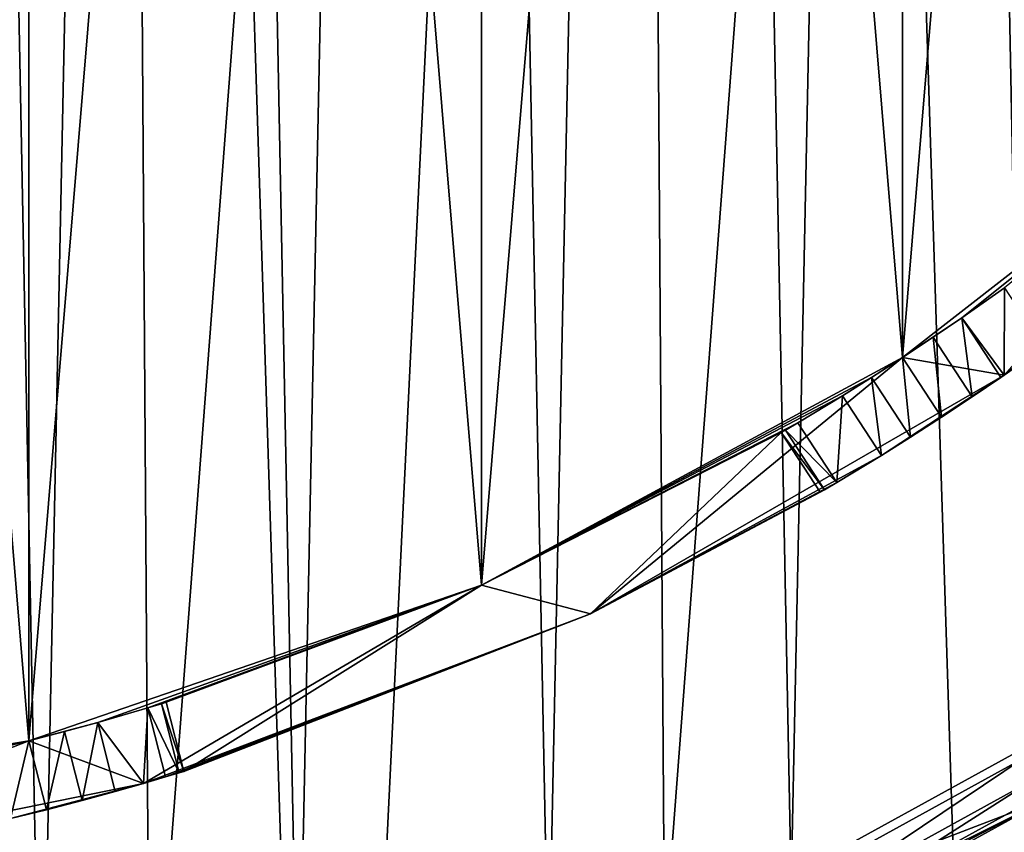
# Model space of a CAD drawing. Extents: x 35 to 217, y -91 to 91.
# Tile 23 of 43: x 141 to 161, y -61 to -44. Entities that reach past the tile are written whole.
import ezdxf

# ---------------------------------------------------------------- set-up
doc = ezdxf.new("R2010")
doc.units = 0
doc.header["$LTSCALE"] = 25.4
doc.layers.get('0').update_dxf_attribs({"color": 13, "linetype": 'CONTINUOUS'})

# ---------------------------------------------------------------- blocks, each defined once
blk = doc.blocks.new('CANOPY-A-MINI-10017-10018_')
at = {"color": 250}
mesh = blk.add_polyface(dxfattribs=at)
corners = [(36.159, -17.561, 1), (35.219, 11.779, 1), (34.504, -2.929, 1), (38.283, 26.182, 1), (40.139, -31.739, 1), (43.619, 39.907, 1), (46.341, -45.094, 1), (51.086, 52.598, 1), (54.606, -57.281, 1), (60.493, 63.927, 1), (64.718, -67.985, 1), (71.596, 73.6, 1), (76.417, -76.928, 1), (84.106, 81.368, 1), (89.399, -83.879, 1), (97.7, 87.027, 1), (103.327, -88.657, 1), (112.026, 90.433, 1), (117.842, -91.139, 1), (126.713, 91.497, 1), (132.567, -91.261, 1), (141.381, 90.191, 1), (147.121, -89.019, 1), (155.648, 86.549, 1), (161.126, -84.471, 1), (169.147, 80.665, 1), (174.221, -77.736, 1), (181.528, 72.693, 1), (186.066, -68.987, 1), (192.469, 62.837, 1), (196.354, -58.452, 1), (201.687, 51.354, 1), (204.818, -46.403, 1), (205.574, 45.094, 1), (211.241, -33.152, 1), (208.944, 38.541, 1), (214.052, 24.73, 1), (215.454, -19.042, 1), (216.878, 10.279, 1), (217.35, -4.439, 1)]
mesh.append_faces([[corners[k] for k in face] for face in [(0, 1, 2), (38, 37, 39)]], dxfattribs={"vtx0": -1, "color": 250})
mesh.append_faces([[corners[k] for k in face] for face in [(1, 0, 3), (3, 4, 5), (5, 6, 7), (7, 8, 9), (9, 10, 11), (11, 12, 13), (13, 14, 15), (15, 16, 17), (17, 18, 19), (19, 20, 21), (21, 22, 23), (23, 24, 25), (25, 26, 27), (27, 28, 29), (29, 30, 31), (31, 32, 33), (33, 34, 35), (35, 34, 36), (36, 37, 38)]], dxfattribs={"vtx0": -1, "vtx1": -1, "color": 250})
mesh.append_faces([[corners[k] for k in face] for face in [(3, 0, 4), (5, 4, 6), (7, 6, 8), (9, 8, 10), (11, 10, 12), (13, 12, 14), (15, 14, 16), (17, 16, 18), (19, 18, 20), (21, 20, 22), (23, 22, 24), (25, 24, 26), (27, 26, 28), (29, 28, 30), (31, 30, 32), (33, 32, 34), (36, 34, 37)]], dxfattribs={"vtx0": -1, "vtx2": -1, "color": 250})
mesh = blk.add_polyface(dxfattribs=at)
corners = [(35.219, 11.779), (36.159, -17.561), (34.504, -2.929), (38.283, 26.182), (40.139, -31.739), (43.619, 39.907), (46.341, -45.094), (51.086, 52.598), (54.606, -57.281), (60.493, 63.927), (64.718, -67.985), (71.596, 73.6), (76.417, -76.928), (84.106, 81.368), (89.399, -83.879), (97.7, 87.027), (103.327, -88.657), (112.026, 90.433), (117.842, -91.139), (126.713, 91.497), (132.567, -91.261), (141.381, 90.191), (147.121, -89.019), (155.648, 86.549), (161.126, -84.471), (169.147, 80.665), (174.221, -77.736), (181.528, 72.693), (186.066, -68.987), (192.469, 62.837), (196.354, -58.452), (201.687, 51.354), (204.818, -46.403), (205.574, 45.094), (211.241, -33.152), (208.944, 38.541), (214.052, 24.73), (215.454, -19.042), (216.878, 10.279), (217.35, -4.439)]
mesh.append_faces([[corners[k] for k in face] for face in [(0, 1, 2), (37, 38, 39)]], dxfattribs={"vtx0": -1, "color": 250})
mesh.append_faces([[corners[k] for k in face] for face in [(1, 3, 4), (4, 5, 6), (6, 7, 8), (8, 9, 10), (10, 11, 12), (12, 13, 14), (14, 15, 16), (16, 17, 18), (18, 19, 20), (20, 21, 22), (22, 23, 24), (24, 25, 26), (26, 27, 28), (28, 29, 30), (30, 31, 32), (32, 33, 34), (34, 36, 37)]], dxfattribs={"vtx0": -1, "vtx1": -1, "color": 250})
mesh.append_faces([[corners[k] for k in face] for face in [(1, 0, 3), (4, 3, 5), (6, 5, 7), (8, 7, 9), (10, 9, 11), (12, 11, 13), (14, 13, 15), (16, 15, 17), (18, 17, 19), (20, 19, 21), (22, 21, 23), (24, 23, 25), (26, 25, 27), (28, 27, 29), (30, 29, 31), (32, 31, 33), (34, 33, 35), (34, 35, 36), (37, 36, 38)]], dxfattribs={"vtx0": -1, "vtx2": -1, "color": 250})
at = {"color": 18}
mesh = blk.add_polyface(dxfattribs=at)
corners = [(56.605, -12.669, 11.7), (56.163, 9.945, 11.7), (55.471, -1.38, 11.7), (56.459, -0.476, 11.7), (57.486, -11.909, 11.7), (59.536, -23.63, 11.7), (60.38, -23.017, 11.7), (64.186, -33.979, 11.7), (65.062, -33.497, 11.7), (70.437, -43.447, 11.7), (71.406, -43.063, 11.7), (78.125, -51.791, 11.7), (79.238, -51.454, 11.7), (87.052, -58.793, 11.7), (88.344, -58.442, 11.7), (96.987, -64.273, 11.7), (98.477, -63.836, 11.7), (107.672, -68.087, 11.7), (109.359, -67.489, 11.7), (118.831, -70.139, 11.7), (120.693, -69.3, 11.7), (130.175, -70.374, 11.7), (132.172, -69.222, 11.7), (141.409, -68.786, 11.7), (143.48, -67.255, 11.7), (152.243, -65.417, 11.7), (154.311, -63.453, 11.7), (162.396, -60.353, 11.7), (164.368, -57.921, 11.7), (171.605, -53.726, 11.7), (173.378, -50.809, 11.7), (179.633, -45.708, 11.7), (181.094, -42.311, 11.7), (186.27, -36.506, 11.7), (187.306, -32.659, 11.7), (191.345, -26.359, 11.7), (191.845, -22.115, 11.7), (194.726, -15.529, 11.7), (194.587, -10.969, 11.7), (195.456, 0.476, 11.7), (196.327, -4.296, 11.7), (196.104, 7.047, 11.7), (57.329, 10.969, 11.7), (58.662, 21.012, 11.7), (60.07, 22.115, 11.7), (62.904, 31.535, 11.7), (64.609, 32.659, 11.7), (68.779, 41.241, 11.7), (70.821, 42.311, 11.7), (76.135, 49.879, 11.7), (78.537, 50.809, 11.7), (84.781, 57.225, 11.7), (87.547, 57.921, 11.7), (94.494, 63.09, 11.7), (97.604, 63.453, 11.7), (105.022, 67.32, 11.7), (108.435, 67.255, 11.7), (116.092, 69.806, 11.7), (119.744, 69.222, 11.7), (127.417, 70.485, 11.7), (131.222, 69.3, 11.7), (138.705, 69.338, 11.7), (142.557, 67.489, 11.7), (149.662, 66.395, 11.7), (153.438, 63.836, 11.7), (160.006, 61.733, 11.7), (163.571, 58.442, 11.7), (169.468, 55.472, 11.7), (172.677, 51.454, 11.7), (177.802, 47.774, 11.7), (180.509, 43.063, 11.7), (184.795, 38.839, 11.7), (186.853, 33.497, 11.7), (187.729, 33.979, 11.7), (191.536, 23.017, 11.7), (190.263, 28.898, 11.7), (194.066, 18.208, 11.7), (194.43, 11.909, 11.7)]
mesh.append_faces([[corners[k] for k in face] for face in [(0, 1, 2)]], dxfattribs={"vtx0": -1, "color": 18})
mesh.append_faces([[corners[k] for k in face] for face in [(3, 0, 4), (4, 5, 6), (6, 7, 8), (8, 9, 10), (10, 11, 12), (12, 13, 14), (14, 15, 16), (16, 17, 18), (18, 19, 20), (20, 21, 22), (22, 23, 24), (24, 25, 26), (26, 27, 28), (28, 29, 30), (30, 31, 32), (32, 33, 34), (34, 35, 36), (36, 37, 38), (38, 37, 39), (1, 42, 43), (42, 1, 3), (43, 44, 45), (45, 46, 47), (47, 48, 49), (49, 50, 51), (51, 52, 53), (53, 54, 55), (55, 56, 57), (57, 58, 59), (59, 60, 61), (61, 62, 63), (63, 64, 65), (65, 66, 67), (67, 68, 69), (69, 70, 71), (71, 72, 73), (73, 74, 75), (75, 74, 76), (76, 77, 41)]], dxfattribs={"vtx0": -1, "vtx1": -1, "color": 18})
mesh.append_faces([[corners[k] for k in face] for face in [(1, 0, 3)]], dxfattribs={"vtx0": -1, "vtx1": -1, "vtx2": -1, "color": 18})
mesh.append_faces([[corners[k] for k in face] for face in [(4, 0, 5), (6, 5, 7), (8, 7, 9), (10, 9, 11), (12, 11, 13), (14, 13, 15), (16, 15, 17), (18, 17, 19), (20, 19, 21), (22, 21, 23), (24, 23, 25), (26, 25, 27), (28, 27, 29), (30, 29, 31), (32, 31, 33), (34, 33, 35), (36, 35, 37), (39, 37, 40), (39, 40, 41), (43, 42, 44), (45, 44, 46), (47, 46, 48), (49, 48, 50), (51, 50, 52), (53, 52, 54), (55, 54, 56), (57, 56, 58), (59, 58, 60), (61, 60, 62), (63, 62, 64), (65, 64, 66), (67, 66, 68), (69, 68, 70), (71, 70, 72), (73, 72, 74), (76, 74, 77), (41, 77, 39)]], dxfattribs={"vtx0": -1, "vtx2": -1, "color": 18})
mesh = blk.add_polyface(dxfattribs=at)
corners = [(56.587, 4.235, 1), (56.806, -6.947, 1), (56.471, -1.36, 1), (57.153, 9.804, 1), (57.589, -12.489, 1), (58.165, 15.308, 1), (58.816, -17.95, 1), (59.616, 20.714, 1), (60.478, -23.295, 1), (61.498, 25.985, 1), (62.564, -28.488, 1), (63.798, 31.088, 1), (65.062, -33.497, 1), (66.501, 35.989, 1), (67.955, -38.288, 1), (69.59, 40.656, 1), (71.224, -42.831, 1), (73.044, 45.06, 1), (74.848, -47.096, 1), (76.841, 49.172, 1), (78.804, -51.056, 1), (80.957, 52.964, 1), (83.065, -54.685, 1), (85.365, 56.414, 1), (87.604, -57.959, 1), (90.036, 59.497, 1), (92.392, -60.857, 1), (94.94, 62.195, 1), (97.398, -63.361, 1), (100.045, 64.489, 1), (102.589, -65.454, 1), (105.319, 66.365, 1), (107.932, -67.122, 1), (110.726, 67.81, 1), (113.391, -68.355, 1), (116.231, 68.816, 1), (118.932, -69.144, 1), (121.8, 69.376, 1), (124.519, -69.485, 1), (127.396, 69.485, 1), (130.115, -69.376, 1), (132.983, 69.144, 1), (135.684, -68.816, 1), (138.524, 68.355, 1), (141.19, -67.81, 1), (143.983, 67.122, 1), (146.597, -66.365, 1), (149.326, 65.454, 1), (151.87, -64.489, 1), (154.517, 63.361, 1), (156.975, -62.195, 1), (159.523, 60.857, 1), (161.879, -59.497, 1), (164.311, 57.959, 1), (166.55, -56.414, 1), (168.85, 54.685, 1), (170.958, -52.964, 1), (173.112, 51.056, 1), (175.074, -49.172, 1), (177.067, 47.096, 1), (178.871, -45.06, 1), (180.691, 42.831, 1), (182.325, -40.656, 1), (183.96, 38.288, 1), (185.414, -35.989, 1), (186.853, 33.497, 1), (188.117, -31.088, 1), (189.351, 28.488, 1), (190.417, -25.985, 1), (191.437, 23.295, 1), (192.299, -20.714, 1), (193.1, 17.95, 1), (193.751, -15.308, 1), (194.326, 12.489, 1), (194.763, -9.804, 1), (195.109, 6.947, 1), (195.328, -4.235, 1), (195.444, 1.36, 1)]
mesh.append_faces([[corners[k] for k in face] for face in [(0, 1, 2), (76, 75, 77)]], dxfattribs={"vtx0": -1, "color": 18})
mesh.append_faces([[corners[k] for k in face] for face in [(1, 3, 4), (4, 5, 6), (6, 7, 8), (8, 9, 10), (10, 11, 12), (12, 13, 14), (14, 15, 16), (16, 17, 18), (18, 19, 20), (20, 21, 22), (22, 23, 24), (24, 25, 26), (26, 27, 28), (28, 29, 30), (30, 31, 32), (32, 33, 34), (34, 35, 36), (36, 37, 38), (38, 39, 40), (40, 41, 42), (42, 43, 44), (44, 45, 46), (46, 47, 48), (48, 49, 50), (50, 51, 52), (52, 53, 54), (54, 55, 56), (56, 57, 58), (58, 59, 60), (60, 61, 62), (62, 63, 64), (64, 65, 66), (66, 67, 68), (68, 69, 70), (70, 71, 72), (72, 73, 74), (74, 75, 76)]], dxfattribs={"vtx0": -1, "vtx1": -1, "color": 18})
mesh.append_faces([[corners[k] for k in face] for face in [(1, 0, 3), (4, 3, 5), (6, 5, 7), (8, 7, 9), (10, 9, 11), (12, 11, 13), (14, 13, 15), (16, 15, 17), (18, 17, 19), (20, 19, 21), (22, 21, 23), (24, 23, 25), (26, 25, 27), (28, 27, 29), (30, 29, 31), (32, 31, 33), (34, 33, 35), (36, 35, 37), (38, 37, 39), (40, 39, 41), (42, 41, 43), (44, 43, 45), (46, 45, 47), (48, 47, 49), (50, 49, 51), (52, 51, 53), (54, 53, 55), (56, 55, 57), (58, 57, 59), (60, 59, 61), (62, 61, 63), (64, 63, 65), (66, 65, 67), (68, 67, 69), (70, 69, 71), (72, 71, 73), (74, 73, 75)]], dxfattribs={"vtx0": -1, "vtx2": -1, "color": 18})
mesh = blk.add_polyface(dxfattribs=at)
corners = [(57.486, -11.909, 2.5), (57.329, 10.969, 2.5), (56.459, -0.476, 2.5), (60.07, 22.115, 2.5), (60.38, -23.017, 2.5), (64.609, 32.659, 2.5), (65.062, -33.497, 2.5), (70.821, 42.311, 2.5), (71.406, -43.063, 2.5), (78.537, 50.809, 2.5), (79.238, -51.454, 2.5), (87.547, 57.921, 2.5), (88.344, -58.442, 2.5), (97.604, 63.453, 2.5), (98.477, -63.836, 2.5), (108.435, 67.255, 2.5), (109.359, -67.489, 2.5), (119.744, 69.222, 2.5), (120.693, -69.3, 2.5), (131.222, 69.3, 2.5), (132.172, -69.222, 2.5), (142.557, 67.489, 2.5), (143.48, -67.255, 2.5), (153.438, 63.836, 2.5), (154.311, -63.453, 2.5), (163.571, 58.442, 2.5), (164.368, -57.921, 2.5), (172.677, 51.454, 2.5), (173.378, -50.809, 2.5), (180.509, 43.063, 2.5), (181.094, -42.311, 2.5), (186.853, 33.497, 2.5), (187.306, -32.659, 2.5), (191.536, 23.017, 2.5), (191.845, -22.115, 2.5), (194.43, 11.909, 2.5), (194.587, -10.969, 2.5), (195.456, 0.476, 2.5)]
mesh.append_faces([[corners[k] for k in face] for face in [(0, 1, 2), (35, 36, 37)]], dxfattribs={"vtx0": -1, "color": 18})
mesh.append_faces([[corners[k] for k in face] for face in [(1, 0, 3), (3, 4, 5), (5, 6, 7), (7, 8, 9), (9, 10, 11), (11, 12, 13), (13, 14, 15), (15, 16, 17), (17, 18, 19), (19, 20, 21), (21, 22, 23), (23, 24, 25), (25, 26, 27), (27, 28, 29), (29, 30, 31), (31, 32, 33), (33, 34, 35)]], dxfattribs={"vtx0": -1, "vtx1": -1, "color": 18})
mesh.append_faces([[corners[k] for k in face] for face in [(3, 0, 4), (5, 4, 6), (7, 6, 8), (9, 8, 10), (11, 10, 12), (13, 12, 14), (15, 14, 16), (17, 16, 18), (19, 18, 20), (21, 20, 22), (23, 22, 24), (25, 24, 26), (27, 26, 28), (29, 28, 30), (31, 30, 32), (33, 32, 34), (35, 34, 36)]], dxfattribs={"vtx0": -1, "vtx2": -1, "color": 18})
mesh = blk.add_polyface(dxfattribs=at)
corners = [(63.66, -5.029, 24.5), (63.66, 5.029, 24.5), (63.458, 0, 24.5), (65.274, -14.957, 24.5), (64.958, 0, 24.5), (65.79, -10.04, 24.5), (68.459, -24.498, 24.5), (68.263, -19.807, 24.5), (72.31, -29.033, 24.5), (73.133, -33.404, 24.5), (77.82, -37.467, 24.5), (79.176, -41.445, 24.5), (84.643, -44.879, 24.5), (86.43, -48.413, 24.5), (92.594, -51.067, 24.5), (94.708, -54.127, 24.5), (101.454, -55.862, 24.5), (103.795, -58.439, 24.5), (110.983, -59.133, 24.5), (113.456, -61.237, 24.5), (120.92, -60.792, 24.5), (123.441, -62.449, 24.5), (130.995, -60.792, 24.5), (133.491, -62.044, 24.5), (140.932, -59.133, 24.5), (143.346, -60.032, 24.5), (150.461, -55.862, 24.5), (152.751, -56.466, 24.5), (159.321, -51.067, 24.5), (161.462, -51.436, 24.5), (167.272, -44.879, 24.5), (169.253, -45.075, 24.5), (174.095, -37.467, 24.5), (175.923, -37.546, 24.5), (179.605, -29.033, 24.5), (181.299, -29.045, 24.5), (183.652, -19.807, 24.5), (185.241, -19.792, 24.5), (186.126, -10.04, 24.5), (187.648, -10.026, 24.5), (186.958, 0, 24.5), (65.274, 14.957, 24.5), (65.79, 10.04, 24.5), (68.459, 24.498, 24.5), (68.263, 19.807, 24.5), (72.31, 29.033, 24.5), (73.133, 33.404, 24.5), (77.82, 37.467, 24.5), (79.176, 41.445, 24.5), (84.643, 44.879, 24.5), (86.43, 48.413, 24.5), (92.594, 51.067, 24.5), (94.708, 54.127, 24.5), (101.454, 55.862, 24.5), (103.795, 58.439, 24.5), (110.983, 59.133, 24.5), (113.456, 61.237, 24.5), (120.92, 60.792, 24.5), (123.441, 62.449, 24.5), (130.995, 60.792, 24.5), (133.491, 62.044, 24.5), (140.932, 59.133, 24.5), (143.346, 60.032, 24.5), (150.461, 55.862, 24.5), (152.751, 56.466, 24.5), (159.321, 51.067, 24.5), (161.462, 51.436, 24.5), (167.272, 44.879, 24.5), (169.253, 45.075, 24.5), (174.095, 37.467, 24.5), (175.923, 37.546, 24.5), (179.605, 29.033, 24.5), (181.299, 29.045, 24.5), (183.652, 19.807, 24.5), (185.241, 19.792, 24.5), (186.126, 10.04, 24.5), (187.648, 10.026, 24.5), (188.458, 0, 24.5)]
mesh.append_faces([[corners[k] for k in face] for face in [(0, 1, 2), (76, 39, 77)]], dxfattribs={"vtx0": -1, "color": 18})
mesh.append_faces([[corners[k] for k in face] for face in [(4, 3, 5), (5, 6, 7), (7, 6, 8), (8, 9, 10), (10, 11, 12), (12, 13, 14), (14, 15, 16), (16, 17, 18), (18, 19, 20), (20, 21, 22), (22, 23, 24), (24, 25, 26), (26, 27, 28), (28, 29, 30), (30, 31, 32), (32, 33, 34), (34, 35, 36), (36, 37, 38), (38, 39, 40), (41, 42, 43), (43, 45, 46), (46, 47, 48), (48, 49, 50), (50, 51, 52), (52, 53, 54), (54, 55, 56), (56, 57, 58), (58, 59, 60), (60, 61, 62), (62, 63, 64), (64, 65, 66), (66, 67, 68), (68, 69, 70), (70, 71, 72), (72, 73, 74), (74, 75, 76)]], dxfattribs={"vtx0": -1, "vtx1": -1, "color": 18})
mesh.append_faces([[corners[k] for k in face] for face in [(1, 3, 4), (76, 40, 39)]], dxfattribs={"vtx0": -1, "vtx1": -1, "vtx2": -1, "color": 18})
mesh.append_faces([[corners[k] for k in face] for face in [(1, 0, 3), (5, 3, 6), (8, 6, 9), (10, 9, 11), (12, 11, 13), (14, 13, 15), (16, 15, 17), (18, 17, 19), (20, 19, 21), (22, 21, 23), (24, 23, 25), (26, 25, 27), (28, 27, 29), (30, 29, 31), (32, 31, 33), (34, 33, 35), (36, 35, 37), (38, 37, 39), (4, 41, 1), (41, 4, 42), (43, 42, 44), (43, 44, 45), (46, 45, 47), (48, 47, 49), (50, 49, 51), (52, 51, 53), (54, 53, 55), (56, 55, 57), (58, 57, 59), (60, 59, 61), (62, 61, 63), (64, 63, 65), (66, 65, 67), (68, 67, 69), (70, 69, 71), (72, 71, 73), (74, 73, 75), (76, 75, 40)]], dxfattribs={"vtx0": -1, "vtx2": -1, "color": 18})
mesh = blk.add_polyface(dxfattribs=at)
corners = [(65.79, -10.04, 21.5), (65.79, 10.04, 21.5), (64.958, 0, 21.5), (68.263, -19.807, 21.5), (68.263, 19.807, 21.5), (72.31, -29.033, 21.5), (72.31, 29.033, 21.5), (77.82, -37.467, 21.5), (77.82, 37.467, 21.5), (84.643, -44.879, 21.5), (84.643, 44.879, 21.5), (92.594, -51.067, 21.5), (92.594, 51.067, 21.5), (101.454, -55.862, 21.5), (101.454, 55.862, 21.5), (110.983, -59.133, 21.5), (110.983, 59.133, 21.5), (120.92, -60.792, 21.5), (120.92, 60.792, 21.5), (130.995, -60.792, 21.5), (130.995, 60.792, 21.5), (140.932, -59.133, 21.5), (140.932, 59.133, 21.5), (150.461, -55.862, 21.5), (150.461, 55.862, 21.5), (159.321, -51.067, 21.5), (159.321, 51.067, 21.5), (167.272, -44.879, 21.5), (167.272, 44.879, 21.5), (174.095, -37.467, 21.5), (174.095, 37.467, 21.5), (179.605, -29.033, 21.5), (179.605, 29.033, 21.5), (183.652, -19.807, 21.5), (183.652, 19.807, 21.5), (186.126, -10.04, 21.5), (186.126, 10.04, 21.5), (186.958, 0, 21.5)]
mesh.append_faces([[corners[k] for k in face] for face in [(0, 1, 2), (36, 35, 37)]], dxfattribs={"vtx0": -1, "color": 18})
mesh.append_faces([[corners[k] for k in face] for face in [(1, 3, 4), (4, 5, 6), (6, 7, 8), (8, 9, 10), (10, 11, 12), (12, 13, 14), (14, 15, 16), (16, 17, 18), (18, 19, 20), (20, 21, 22), (22, 23, 24), (24, 25, 26), (26, 27, 28), (28, 29, 30), (30, 31, 32), (32, 33, 34), (34, 35, 36)]], dxfattribs={"vtx0": -1, "vtx1": -1, "color": 18})
mesh.append_faces([[corners[k] for k in face] for face in [(1, 0, 3), (4, 3, 5), (6, 5, 7), (8, 7, 9), (10, 9, 11), (12, 11, 13), (14, 13, 15), (16, 15, 17), (18, 17, 19), (20, 19, 21), (22, 21, 23), (24, 23, 25), (26, 25, 27), (28, 27, 29), (30, 29, 31), (32, 31, 33), (34, 33, 35)]], dxfattribs={"vtx0": -1, "vtx2": -1, "color": 18})
mesh = blk.add_polyface(dxfattribs=at)
corners = [(65.79, 10.04, 19.5), (65.79, -10.04, 19.5), (64.958, 0, 19.5), (68.263, 19.807, 19.5), (68.263, -19.807, 19.5), (72.31, 29.033, 19.5), (72.31, -29.033, 19.5), (77.82, 37.467, 19.5), (77.82, -37.467, 19.5), (84.643, 44.879, 19.5), (84.643, -44.879, 19.5), (92.594, 51.067, 19.5), (92.594, -51.067, 19.5), (101.454, 55.862, 19.5), (101.454, -55.862, 19.5), (110.983, 59.133, 19.5), (110.983, -59.133, 19.5), (120.92, 60.792, 19.5), (120.92, -60.792, 19.5), (130.995, 60.792, 19.5), (130.995, -60.792, 19.5), (140.932, 59.133, 19.5), (140.932, -59.133, 19.5), (150.461, 55.862, 19.5), (150.461, -55.862, 19.5), (159.321, 51.067, 19.5), (159.321, -51.067, 19.5), (167.272, 44.879, 19.5), (167.272, -44.879, 19.5), (174.095, 37.467, 19.5), (174.095, -37.467, 19.5), (179.605, 29.033, 19.5), (179.605, -29.033, 19.5), (183.652, 19.807, 19.5), (183.652, -19.807, 19.5), (186.126, 10.04, 19.5), (186.126, -10.04, 19.5), (186.958, 0, 19.5)]
mesh.append_faces([[corners[k] for k in face] for face in [(0, 1, 2), (36, 35, 37)]], dxfattribs={"vtx0": -1, "color": 18})
mesh.append_faces([[corners[k] for k in face] for face in [(1, 3, 4), (4, 5, 6), (6, 7, 8), (8, 9, 10), (10, 11, 12), (12, 13, 14), (14, 15, 16), (16, 17, 18), (18, 19, 20), (20, 21, 22), (22, 23, 24), (24, 25, 26), (26, 27, 28), (28, 29, 30), (30, 31, 32), (32, 33, 34), (34, 35, 36)]], dxfattribs={"vtx0": -1, "vtx1": -1, "color": 18})
mesh.append_faces([[corners[k] for k in face] for face in [(1, 0, 3), (4, 3, 5), (6, 5, 7), (8, 7, 9), (10, 9, 11), (12, 11, 13), (14, 13, 15), (16, 15, 17), (18, 17, 19), (20, 19, 21), (22, 21, 23), (24, 23, 25), (26, 25, 27), (28, 27, 29), (30, 29, 31), (32, 31, 33), (34, 33, 35)]], dxfattribs={"vtx0": -1, "vtx2": -1, "color": 18})
mesh = blk.add_polyface(dxfattribs=at)
corners = [(167.272, -44.879, 19.5), (160.567, -50.231, 18.098), (159.321, -51.067, 19.5)]
mesh.append_faces([[corners[k] for k in face] for face in [(0, 1, 2)]], dxfattribs={"color": 18})
mesh = blk.add_polyface(dxfattribs=at)
corners = [(159.321, -51.067, 24.5), (167.272, -44.879, 21.5), (159.321, -51.067, 21.5), (167.272, -44.879, 24.5)]
mesh.append_faces([[corners[k] for k in face] for face in [(0, 1, 2), (1, 0, 3)]], dxfattribs={"vtx0": -1, "color": 18})
mesh = blk.add_polyface(dxfattribs=at)
corners = [(167.272, -44.879, 19.5), (161.466, -49.6, 17), (160.567, -50.231, 18.098)]
mesh.append_faces([[corners[k] for k in face] for face in [(0, 1, 2)]], dxfattribs={"color": 18})
mesh = blk.add_polyface(dxfattribs=at)
corners = [(161.462, -51.436, 24.5), (161.462, -51.436, 18.044), (169.253, -45.075, 24.5)]
mesh.append_faces([[corners[k] for k in face] for face in [(0, 1, 2)]], dxfattribs={"color": 18})
mesh = blk.add_polyface(dxfattribs=at)
corners = [(169.253, -45.075, 24.5), (161.462, -51.436, 18.044), (162.287, -50.857, 17)]
mesh.append_faces([[corners[k] for k in face] for face in [(0, 1, 2)]], dxfattribs={"color": 18})
mesh = blk.add_polyface(dxfattribs=at)
corners = [(161.466, -49.6, 17), (161.462, -51.436, 18.044), (160.567, -50.231, 18.098)]
mesh.append_faces([[corners[k] for k in face] for face in [(0, 1, 2)]], dxfattribs={"color": 18})
mesh = blk.add_polyface(dxfattribs=at)
corners = [(162.287, -50.857, 17), (161.462, -51.436, 18.044), (161.466, -49.6, 17)]
mesh.append_faces([[corners[k] for k in face] for face in [(0, 1, 2)]], dxfattribs={"color": 18})
mesh = blk.add_polyface(dxfattribs=at)
corners = [(159.321, -51.067, 19.5), (160.567, -50.231, 18.098), (159.969, -50.638, 18.398)]
mesh.append_faces([[corners[k] for k in face] for face in [(0, 1, 2)]], dxfattribs={"color": 18})
mesh = blk.add_polyface(dxfattribs=at)
corners = [(160.567, -50.231, 18.098), (160.789, -51.894, 18.398), (159.969, -50.638, 18.398), (161.388, -51.487, 18.098)]
mesh.append_faces([[corners[k] for k in face] for face in [(0, 1, 2), (1, 0, 3)]], dxfattribs={"vtx0": -1, "color": 18})
mesh = blk.add_polyface(dxfattribs=at)
corners = [(161.462, -51.436, 18.044), (161.388, -51.487, 18.098), (160.567, -50.231, 18.098)]
mesh.append_faces([[corners[k] for k in face] for face in [(0, 1, 2)]], dxfattribs={"color": 18})
mesh = blk.add_polyface(dxfattribs=at)
corners = [(159.321, -51.067, 19.5), (159.969, -50.638, 18.398), (159.321, -51.067, 18.5)]
mesh.append_faces([[corners[k] for k in face] for face in [(0, 1, 2)]], dxfattribs={"color": 18})
mesh = blk.add_polyface(dxfattribs=at)
corners = [(159.969, -50.638, 18.398), (160.142, -52.323, 18.5), (159.321, -51.067, 18.5), (160.789, -51.894, 18.398)]
mesh.append_faces([[corners[k] for k in face] for face in [(0, 1, 2), (1, 0, 3)]], dxfattribs={"vtx0": -1, "color": 18})
mesh = blk.add_polyface(dxfattribs=at)
corners = [(159.321, -51.067, 19.5), (158.669, -51.488, 18.398), (150.461, -55.862, 19.5)]
mesh.append_faces([[corners[k] for k in face] for face in [(0, 1, 2)]], dxfattribs={"color": 18})
mesh = blk.add_polyface(dxfattribs=at)
corners = [(150.461, -55.862, 24.5), (159.321, -51.067, 21.5), (150.461, -55.862, 21.5), (159.321, -51.067, 24.5)]
mesh.append_faces([[corners[k] for k in face] for face in [(0, 1, 2), (1, 0, 3)]], dxfattribs={"vtx0": -1, "color": 18})
mesh = blk.add_polyface(dxfattribs=at)
corners = [(159.321, -51.067, 19.5), (159.321, -51.067, 18.5), (158.669, -51.488, 18.398)]
mesh.append_faces([[corners[k] for k in face] for face in [(0, 1, 2)]], dxfattribs={"color": 18})
mesh = blk.add_polyface(dxfattribs=at)
corners = [(159.321, -51.067, 18.5), (159.488, -52.744, 18.398), (158.669, -51.488, 18.398), (160.142, -52.323, 18.5)]
mesh.append_faces([[corners[k] for k in face] for face in [(0, 1, 2), (1, 0, 3)]], dxfattribs={"vtx0": -1, "color": 18})
mesh = blk.add_polyface(dxfattribs=at)
corners = [(150.461, -55.862, 19.5), (158.669, -51.488, 18.398), (158.056, -51.872, 18.098)]
mesh.append_faces([[corners[k] for k in face] for face in [(0, 1, 2)]], dxfattribs={"color": 18})
mesh = blk.add_polyface(dxfattribs=at)
corners = [(152.751, -56.466, 24.5), (158.876, -53.128, 18.098), (161.462, -51.436, 24.5)]
mesh.append_faces([[corners[k] for k in face] for face in [(0, 1, 2)]], dxfattribs={"color": 18})
mesh = blk.add_polyface(dxfattribs=at)
corners = [(158.669, -51.488, 18.398), (158.876, -53.128, 18.098), (158.056, -51.872, 18.098), (159.488, -52.744, 18.398)]
mesh.append_faces([[corners[k] for k in face] for face in [(0, 1, 2), (1, 0, 3)]], dxfattribs={"vtx0": -1, "color": 18})
mesh = blk.add_polyface(dxfattribs=at)
corners = [(161.462, -51.436, 24.5), (158.876, -53.128, 18.098), (159.488, -52.744, 18.398)]
mesh.append_faces([[corners[k] for k in face] for face in [(0, 1, 2)]], dxfattribs={"color": 18})
mesh = blk.add_polyface(dxfattribs=at)
corners = [(161.462, -51.436, 24.5), (159.488, -52.744, 18.398), (160.142, -52.323, 18.5)]
mesh.append_faces([[corners[k] for k in face] for face in [(0, 1, 2)]], dxfattribs={"color": 18})
mesh = blk.add_polyface(dxfattribs=at)
corners = [(161.462, -51.436, 24.5), (160.142, -52.323, 18.5), (160.789, -51.894, 18.398)]
mesh.append_faces([[corners[k] for k in face] for face in [(0, 1, 2)]], dxfattribs={"color": 18})
mesh = blk.add_polyface(dxfattribs=at)
corners = [(161.462, -51.436, 24.5), (160.789, -51.894, 18.398), (161.388, -51.487, 18.098)]
mesh.append_faces([[corners[k] for k in face] for face in [(0, 1, 2)]], dxfattribs={"color": 18})
mesh = blk.add_polyface(dxfattribs=at)
corners = [(161.462, -51.436, 24.5), (161.388, -51.487, 18.098), (161.462, -51.436, 18.044)]
mesh.append_faces([[corners[k] for k in face] for face in [(0, 1, 2)]], dxfattribs={"color": 18})
mesh = blk.add_polyface(dxfattribs=at)
corners = [(150.461, -55.862, 19.5), (158.056, -51.872, 18.098), (157.116, -52.442, 17)]
mesh.append_faces([[corners[k] for k in face] for face in [(0, 1, 2)]], dxfattribs={"color": 18})
mesh = blk.add_polyface(dxfattribs=at)
corners = [(158.056, -51.872, 18.098), (157.937, -53.699, 17), (157.116, -52.442, 17), (158.876, -53.128, 18.098)]
mesh.append_faces([[corners[k] for k in face] for face in [(0, 1, 2), (1, 0, 3)]], dxfattribs={"vtx0": -1, "color": 18})
mesh = blk.add_polyface(dxfattribs=at)
corners = [(150.461, -55.862, 19.5), (157.116, -52.442, 17), (156.858, -52.594, 16.278)]
mesh.append_faces([[corners[k] for k in face] for face in [(0, 1, 2)]], dxfattribs={"color": 18})
mesh = blk.add_polyface(dxfattribs=at)
corners = [(150.461, -55.862, 19.5), (156.858, -52.594, 16.278), (156.77, -52.646, 15.5)]
mesh.append_faces([[corners[k] for k in face] for face in [(0, 1, 2)]], dxfattribs={"color": 18})
mesh = blk.add_polyface(dxfattribs=at)
corners = [(156.77, -52.646, 15.5), (157.679, -53.852, 16.276), (157.591, -53.903, 15.5), (156.858, -52.594, 16.278)]
mesh.append_faces([[corners[k] for k in face] for face in [(0, 1, 2), (1, 0, 3)]], dxfattribs={"vtx0": -1, "color": 18})
mesh = blk.add_polyface(dxfattribs=at)
corners = [(156.858, -52.594, 16.278), (157.937, -53.699, 17), (157.679, -53.852, 16.276), (157.116, -52.442, 17)]
mesh.append_faces([[corners[k] for k in face] for face in [(0, 1, 2), (1, 0, 3)]], dxfattribs={"vtx0": -1, "color": 18})
mesh = blk.add_polyface(dxfattribs=at)
corners = [(150.461, -55.862, 10.5), (144.191, -59.781, 10.5), (143.822, -58.325, 10.5), (152.751, -56.466, 10.5), (156.77, -52.646, 10.5), (157.591, -53.903, 10.5)]
mesh.append_faces([[corners[k] for k in face] for face in [(0, 1, 2), (3, 4, 5)]], dxfattribs={"vtx0": -1, "color": 18})
mesh.append_faces([[corners[k] for k in face] for face in [(1, 0, 3)]], dxfattribs={"vtx0": -1, "vtx1": -1, "color": 18})
mesh.append_faces([[corners[k] for k in face] for face in [(3, 0, 4)]], dxfattribs={"vtx0": -1, "vtx2": -1, "color": 18})
mesh = blk.add_polyface(dxfattribs=at)
corners = [(150.461, -55.862, 19.5), (156.77, -52.646, 10.5), (150.461, -55.862, 10.5), (156.77, -52.646, 15.5)]
mesh.append_faces([[corners[k] for k in face] for face in [(0, 1, 2), (1, 0, 3)]], dxfattribs={"vtx0": -1, "color": 18})
mesh = blk.add_polyface(dxfattribs=at)
corners = [(156.77, -52.646, 10.5), (157.591, -53.903, 15.5), (157.591, -53.903, 10.5), (156.77, -52.646, 15.5)]
mesh.append_faces([[corners[k] for k in face] for face in [(0, 1, 2), (1, 0, 3)]], dxfattribs={"vtx0": -1, "color": 18})
mesh = blk.add_polyface(dxfattribs=at)
corners = [(152.751, -56.466, 24.5), (157.937, -53.699, 17), (158.876, -53.128, 18.098)]
mesh.append_faces([[corners[k] for k in face] for face in [(0, 1, 2)]], dxfattribs={"color": 18})
mesh = blk.add_polyface(dxfattribs=at)
corners = [(152.751, -56.466, 24.5), (157.679, -53.852, 16.276), (157.937, -53.699, 17)]
mesh.append_faces([[corners[k] for k in face] for face in [(0, 1, 2)]], dxfattribs={"color": 18})
mesh = blk.add_polyface(dxfattribs=at)
corners = [(152.751, -56.466, 24.5), (157.591, -53.903, 15.5), (157.679, -53.852, 16.276)]
mesh.append_faces([[corners[k] for k in face] for face in [(0, 1, 2)]], dxfattribs={"color": 18})
mesh = blk.add_polyface(dxfattribs=at)
corners = [(157.591, -53.903, 15.5), (152.751, -56.466, 10.5), (157.591, -53.903, 10.5), (152.751, -56.466, 24.5)]
mesh.append_faces([[corners[k] for k in face] for face in [(0, 1, 2), (1, 0, 3)]], dxfattribs={"vtx0": -1, "color": 18})
mesh = blk.add_polyface(dxfattribs=at)
corners = [(150.461, -55.862, 19.5), (142.382, -58.747, 18.098), (140.932, -59.133, 19.5)]
mesh.append_faces([[corners[k] for k in face] for face in [(0, 1, 2)]], dxfattribs={"color": 18})
mesh = blk.add_polyface(dxfattribs=at)
corners = [(140.932, -59.133, 24.5), (150.461, -55.862, 21.5), (140.932, -59.133, 21.5), (150.461, -55.862, 24.5)]
mesh.append_faces([[corners[k] for k in face] for face in [(0, 1, 2), (1, 0, 3)]], dxfattribs={"vtx0": -1, "color": 18})
mesh = blk.add_polyface(dxfattribs=at)
corners = [(150.461, -55.862, 19.5), (143.437, -58.442, 17), (142.382, -58.747, 18.098)]
mesh.append_faces([[corners[k] for k in face] for face in [(0, 1, 2)]], dxfattribs={"color": 18})
mesh = blk.add_polyface(dxfattribs=at)
corners = [(150.461, -55.862, 19.5), (143.725, -58.355, 16.276), (143.437, -58.442, 17)]
mesh.append_faces([[corners[k] for k in face] for face in [(0, 1, 2)]], dxfattribs={"color": 18})
mesh = blk.add_polyface(dxfattribs=at)
corners = [(150.461, -55.862, 19.5), (143.822, -58.325, 15.5), (143.725, -58.355, 16.276)]
mesh.append_faces([[corners[k] for k in face] for face in [(0, 1, 2)]], dxfattribs={"color": 18})
mesh = blk.add_polyface(dxfattribs=at)
corners = [(143.822, -58.325, 15.5), (150.461, -55.862, 10.5), (143.822, -58.325, 10.5), (150.461, -55.862, 19.5)]
mesh.append_faces([[corners[k] for k in face] for face in [(0, 1, 2), (1, 0, 3)]], dxfattribs={"vtx0": -1, "color": 18})
mesh = blk.add_polyface(dxfattribs=at)
corners = [(143.346, -60.032, 24.5), (143.346, -60.032, 17.623), (152.751, -56.466, 24.5)]
mesh.append_faces([[corners[k] for k in face] for face in [(0, 1, 2)]], dxfattribs={"color": 18})
mesh = blk.add_polyface(dxfattribs=at)
corners = [(152.751, -56.466, 24.5), (143.346, -60.032, 17.623), (143.806, -59.897, 17)]
mesh.append_faces([[corners[k] for k in face] for face in [(0, 1, 2)]], dxfattribs={"color": 18})
mesh = blk.add_polyface(dxfattribs=at)
corners = [(152.751, -56.466, 24.5), (143.806, -59.897, 17), (144.093, -59.811, 16.278)]
mesh.append_faces([[corners[k] for k in face] for face in [(0, 1, 2)]], dxfattribs={"color": 18})
mesh = blk.add_polyface(dxfattribs=at)
corners = [(152.751, -56.466, 24.5), (144.093, -59.811, 16.278), (152.751, -56.466, 10.5)]
mesh.append_faces([[corners[k] for k in face] for face in [(0, 1, 2)]], dxfattribs={"color": 18})
mesh = blk.add_polyface(dxfattribs=at)
corners = [(144.093, -59.811, 16.278), (144.191, -59.781, 15.5), (152.751, -56.466, 10.5)]
mesh.append_faces([[corners[k] for k in face] for face in [(0, 1, 2)]], dxfattribs={"color": 18})
mesh = blk.add_polyface(dxfattribs=at)
corners = [(144.191, -59.781, 15.5), (144.191, -59.781, 10.5), (152.751, -56.466, 10.5)]
mesh.append_faces([[corners[k] for k in face] for face in [(0, 1, 2)]], dxfattribs={"color": 18})
mesh = blk.add_polyface(dxfattribs=at)
corners = [(154.311, -63.453, 11.7), (164.368, -57.921, 2.5), (154.311, -63.453, 2.5), (164.368, -57.921, 11.7)]
mesh.append_faces([[corners[k] for k in face] for face in [(0, 1, 2), (1, 0, 3)]], dxfattribs={"vtx0": -1, "color": 18})
mesh = blk.add_polyface(dxfattribs=at)
corners = [(143.437, -58.442, 17), (143.346, -60.032, 17.623), (142.382, -58.747, 18.098)]
mesh.append_faces([[corners[k] for k in face] for face in [(0, 1, 2)]], dxfattribs={"color": 18})
mesh = blk.add_polyface(dxfattribs=at)
corners = [(143.437, -58.442, 17), (143.806, -59.897, 17), (143.346, -60.032, 17.623)]
mesh.append_faces([[corners[k] for k in face] for face in [(0, 1, 2)]], dxfattribs={"color": 18})
mesh = blk.add_polyface(dxfattribs=at)
corners = [(143.437, -58.442, 17), (144.093, -59.811, 16.278), (143.806, -59.897, 17), (143.725, -58.355, 16.276)]
mesh.append_faces([[corners[k] for k in face] for face in [(0, 1, 2), (1, 0, 3)]], dxfattribs={"vtx0": -1, "color": 18})
mesh = blk.add_polyface(dxfattribs=at)
corners = [(143.725, -58.355, 16.276), (144.191, -59.781, 15.5), (144.093, -59.811, 16.278), (143.822, -58.325, 15.5)]
mesh.append_faces([[corners[k] for k in face] for face in [(0, 1, 2), (1, 0, 3)]], dxfattribs={"vtx0": -1, "color": 18})
mesh = blk.add_polyface(dxfattribs=at)
corners = [(143.822, -58.325, 15.5), (144.191, -59.781, 10.5), (144.191, -59.781, 15.5), (143.822, -58.325, 10.5)]
mesh.append_faces([[corners[k] for k in face] for face in [(0, 1, 2), (1, 0, 3)]], dxfattribs={"vtx0": -1, "color": 18})
mesh = blk.add_polyface(dxfattribs=at)
corners = [(140.932, -59.133, 19.5), (142.382, -58.747, 18.098), (141.684, -58.938, 18.398)]
mesh.append_faces([[corners[k] for k in face] for face in [(0, 1, 2)]], dxfattribs={"color": 18})
mesh = blk.add_polyface(dxfattribs=at)
corners = [(142.382, -58.747, 18.098), (142.052, -60.392, 18.398), (141.684, -58.938, 18.398), (142.75, -60.202, 18.098)]
mesh.append_faces([[corners[k] for k in face] for face in [(0, 1, 2), (1, 0, 3)]], dxfattribs={"vtx0": -1, "color": 18})
mesh = blk.add_polyface(dxfattribs=at)
corners = [(143.346, -60.032, 17.623), (142.75, -60.202, 18.098), (142.382, -58.747, 18.098)]
mesh.append_faces([[corners[k] for k in face] for face in [(0, 1, 2)]], dxfattribs={"color": 18})
mesh = blk.add_polyface(dxfattribs=at)
corners = [(140.932, -59.133, 19.5), (141.684, -58.938, 18.398), (140.932, -59.133, 18.5)]
mesh.append_faces([[corners[k] for k in face] for face in [(0, 1, 2)]], dxfattribs={"color": 18})
mesh = blk.add_polyface(dxfattribs=at)
corners = [(141.684, -58.938, 18.398), (141.3, -60.588, 18.5), (140.932, -59.133, 18.5), (142.052, -60.392, 18.398)]
mesh.append_faces([[corners[k] for k in face] for face in [(0, 1, 2), (1, 0, 3)]], dxfattribs={"vtx0": -1, "color": 18})
mesh = blk.add_polyface(dxfattribs=at)
corners = [(140.932, -59.133, 19.5), (140.178, -59.319, 18.398), (130.995, -60.792, 19.5)]
mesh.append_faces([[corners[k] for k in face] for face in [(0, 1, 2)]], dxfattribs={"color": 18})
mesh = blk.add_polyface(dxfattribs=at)
corners = [(130.995, -60.792, 24.5), (140.932, -59.133, 21.5), (130.995, -60.792, 21.5), (140.932, -59.133, 24.5)]
mesh.append_faces([[corners[k] for k in face] for face in [(0, 1, 2), (1, 0, 3)]], dxfattribs={"vtx0": -1, "color": 18})
mesh = blk.add_polyface(dxfattribs=at)
corners = [(140.932, -59.133, 19.5), (140.932, -59.133, 18.5), (140.178, -59.319, 18.398)]
mesh.append_faces([[corners[k] for k in face] for face in [(0, 1, 2)]], dxfattribs={"color": 18})
mesh = blk.add_polyface(dxfattribs=at)
corners = [(140.932, -59.133, 18.5), (140.546, -60.774, 18.398), (140.178, -59.319, 18.398), (141.3, -60.588, 18.5)]
mesh.append_faces([[corners[k] for k in face] for face in [(0, 1, 2), (1, 0, 3)]], dxfattribs={"vtx0": -1, "color": 18})
mesh = blk.add_polyface(dxfattribs=at)
corners = [(161.879, -59.497, 1), (157.198, -62.642, 1.134), (156.975, -62.195, 1), (162.137, -59.925, 1.134)]
mesh.append_faces([[corners[k] for k in face] for face in [(0, 1, 2), (1, 0, 3)]], dxfattribs={"vtx0": -1, "color": 18})
mesh = blk.add_polyface(dxfattribs=at)
corners = [(133.491, -62.044, 24.5), (140.546, -60.774, 18.398), (143.346, -60.032, 24.5)]
mesh.append_faces([[corners[k] for k in face] for face in [(0, 1, 2)]], dxfattribs={"color": 18})
mesh = blk.add_polyface(dxfattribs=at)
corners = [(143.346, -60.032, 24.5), (140.546, -60.774, 18.398), (141.3, -60.588, 18.5)]
mesh.append_faces([[corners[k] for k in face] for face in [(0, 1, 2)]], dxfattribs={"color": 18})
mesh = blk.add_polyface(dxfattribs=at)
corners = [(143.346, -60.032, 24.5), (141.3, -60.588, 18.5), (142.052, -60.392, 18.398)]
mesh.append_faces([[corners[k] for k in face] for face in [(0, 1, 2)]], dxfattribs={"color": 18})
mesh = blk.add_polyface(dxfattribs=at)
corners = [(143.346, -60.032, 24.5), (142.052, -60.392, 18.398), (142.75, -60.202, 18.098)]
mesh.append_faces([[corners[k] for k in face] for face in [(0, 1, 2)]], dxfattribs={"color": 18})
mesh = blk.add_polyface(dxfattribs=at)
corners = [(143.346, -60.032, 24.5), (142.75, -60.202, 18.098), (143.346, -60.032, 17.623)]
mesh.append_faces([[corners[k] for k in face] for face in [(0, 1, 2)]], dxfattribs={"color": 18})
mesh = blk.add_polyface(dxfattribs=at)
corners = [(162.137, -59.925, 1.134), (157.361, -62.97, 1.5), (157.198, -62.642, 1.134), (162.327, -60.238, 1.5)]
mesh.append_faces([[corners[k] for k in face] for face in [(0, 1, 2), (1, 0, 3)]], dxfattribs={"vtx0": -1, "color": 18})
mesh = blk.add_polyface(dxfattribs=at)
corners = [(162.396, -60.353, 2), (157.361, -62.97, 1.5), (162.327, -60.238, 1.5), (157.421, -63.09, 2)]
mesh.append_faces([[corners[k] for k in face] for face in [(0, 1, 2), (1, 0, 3)]], dxfattribs={"vtx0": -1, "color": 18})
mesh = blk.add_polyface(dxfattribs=at)
corners = [(152.243, -65.417, 11.7), (157.421, -63.09, 2), (162.396, -60.353, 11.7)]
mesh.append_faces([[corners[k] for k in face] for face in [(0, 1, 2)]], dxfattribs={"color": 18})
mesh = blk.add_polyface(dxfattribs=at)
corners = [(162.396, -60.353, 11.7), (157.421, -63.09, 2), (162.396, -60.353, 2)]
mesh.append_faces([[corners[k] for k in face] for face in [(0, 1, 2)]], dxfattribs={"color": 18})

msp = doc.modelspace()

# ---------------------------------------------------------------- block references
at = {"color": 0}
msp.add_blockref('CANOPY-A-MINI-10017-10018_', (0, 0), dxfattribs=at)

doc.saveas('drawing.dxf')
